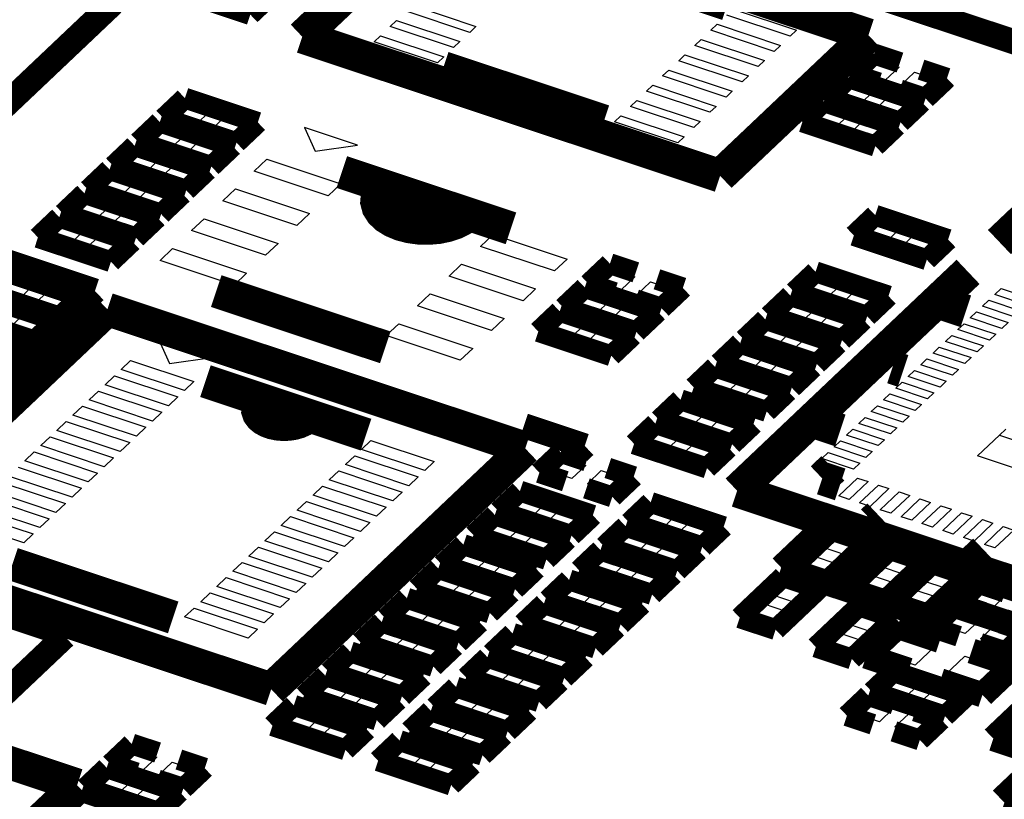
# Model space of a CAD drawing. Extents: x 0 to 1189, y 0 to 841.
# Tile 171 of 256: x 621.14 to 628.26, y 312.05 to 317.69. Entities that reach past the tile are written whole.
import ezdxf

# ---------------------------------------------------------------- set-up
doc = ezdxf.new("R2010")
doc.units = 0
doc.header["$LTSCALE"] = 65.395
doc.layers.get('0').update_dxf_attribs({"linetype": 'CONTINUOUS'})

msp = doc.modelspace()

# ---------------------------------------------------------------- linework, layer by layer
at = {"color": 7, "linetype": 'Continuous'}
for p, q in [((623.9815, 317.7896), (624.4401, 317.637)), ((624.3946, 317.594), (623.9361, 317.7465)), ((626.7134, 317.5666), (626.2548, 317.7192)), ((626.3002, 317.7622), (626.7588, 317.6097)), ((623.8199, 317.6364), (623.8653, 317.6794)), ((624.2784, 317.4838), (623.8199, 317.6364)), ((623.8653, 317.6794), (624.3238, 317.5269)), ((624.4401, 317.637), (624.3946, 317.594)), ((626.1386, 317.6091), (626.184, 317.6521)), ((626.184, 317.6521), (626.6426, 317.4995)), ((623.7037, 317.5262), (623.7491, 317.5693)), ((623.7491, 317.5693), (624.2076, 317.4167)), ((626.5971, 317.4565), (626.1386, 317.6091)), ((626.7588, 317.6097), (626.7134, 317.5666)), ((624.1622, 317.3737), (623.7037, 317.5262)), ((624.3238, 317.5269), (624.2784, 317.4838)), ((626.0224, 317.4989), (626.0678, 317.542)), ((626.4809, 317.3464), (626.0224, 317.4989)), ((626.0678, 317.542), (626.5263, 317.3894)), ((626.6426, 317.4995), (626.5971, 317.4565)), ((625.9062, 317.3888), (625.9516, 317.4318)), ((625.9516, 317.4318), (626.4101, 317.2792)), ((624.2076, 317.4167), (624.1622, 317.3737)), ((626.3647, 317.2362), (625.9062, 317.3888)), ((626.5263, 317.3894), (626.4809, 317.3464)), ((627.2374, 317.3018), (627.3373, 317.3965)), ((627.3373, 317.3965), (627.4995, 317.3425)), ((625.7899, 317.2786), (625.8353, 317.3216)), ((626.2484, 317.126), (625.7899, 317.2786)), ((625.8353, 317.3216), (626.2938, 317.1691)), ((626.4101, 317.2792), (626.3647, 317.2362)), ((627.3995, 317.2478), (627.2374, 317.3018)), ((627.4995, 317.3425), (627.3995, 317.2478)), ((627.5108, 317.2108), (627.6107, 317.3055)), ((627.6107, 317.3055), (627.7729, 317.2515)), ((625.6737, 317.1684), (625.7191, 317.2115)), ((625.7191, 317.2115), (626.1776, 317.0589)), ((627.0557, 317.1296), (627.1556, 317.2243)), ((627.1556, 317.2243), (627.3178, 317.1703)), ((627.673, 317.1568), (627.5108, 317.2108)), ((627.7729, 317.2515), (627.673, 317.1568)), ((626.1322, 317.0159), (625.6737, 317.1684)), ((626.2938, 317.1691), (626.2484, 317.126)), ((627.3178, 317.1703), (627.2179, 317.0756)), ((622.2542, 316.9825), (622.3541, 317.0772)), ((622.3541, 317.0772), (622.5162, 317.0232)), ((625.5575, 317.0583), (625.6029, 317.1013)), ((625.6029, 317.1013), (626.0614, 316.9488)), ((627.2179, 317.0756), (627.0557, 317.1296)), ((627.3292, 317.0386), (627.4291, 317.1333)), ((627.4291, 317.1333), (627.5912, 317.0794)), ((627.5912, 317.0794), (627.4913, 316.9847)), ((622.5162, 317.0232), (622.4163, 316.9285)), ((626.016, 316.9057), (625.5575, 317.0583)), ((626.1776, 317.0589), (626.1322, 317.0159)), ((626.874, 316.9574), (626.974, 317.0521)), ((626.974, 317.0521), (627.1361, 316.9982)), ((627.1361, 316.9982), (627.0362, 316.9035)), ((627.4913, 316.9847), (627.3292, 317.0386)), ((622.4163, 316.9285), (622.2542, 316.9825)), ((622.5276, 316.8915), (622.6275, 316.9862)), ((622.6275, 316.9862), (622.7897, 316.9322)), ((622.7897, 316.9322), (622.6898, 316.8375)), ((625.4412, 316.9481), (625.4866, 316.9912)), ((625.8998, 316.7956), (625.4412, 316.9481)), ((625.4866, 316.9912), (625.9452, 316.8386)), ((626.0614, 316.9488), (626.016, 316.9057)), ((627.0362, 316.9035), (626.874, 316.9574)), ((627.1475, 316.8664), (627.2474, 316.9611)), ((627.2474, 316.9611), (627.4096, 316.9072)), ((622.0725, 316.8103), (622.1724, 316.905)), ((622.1724, 316.905), (622.3346, 316.851)), ((622.3346, 316.851), (622.2347, 316.7563)), ((622.6898, 316.8375), (622.5276, 316.8915)), ((623.5829, 316.7788), (623.2008, 316.906)), ((623.2008, 316.906), (623.2783, 316.7348)), ((627.3097, 316.8125), (627.1475, 316.8664)), ((627.4096, 316.9072), (627.3097, 316.8125)), ((622.2347, 316.7563), (622.0725, 316.8103)), ((622.3459, 316.7193), (622.4459, 316.814)), ((622.4459, 316.814), (622.608, 316.7601)), ((623.2783, 316.7348), (623.5829, 316.7788)), ((625.9452, 316.8386), (625.8998, 316.7956)), ((621.8908, 316.6381), (621.9907, 316.7328)), ((621.9907, 316.7328), (622.1529, 316.6789)), ((622.5081, 316.6654), (622.3459, 316.7193)), ((622.608, 316.7601), (622.5081, 316.6654)), ((622.053, 316.5842), (621.8908, 316.6381)), ((622.1529, 316.6789), (622.053, 316.5842)), ((622.1643, 316.5472), (622.2642, 316.6419)), ((622.2642, 316.6419), (622.4264, 316.5879)), ((622.8372, 316.5908), (622.9281, 316.6769)), ((622.9281, 316.6769), (623.463, 316.4989)), ((622.4264, 316.5879), (622.3264, 316.4932)), ((623.3722, 316.4128), (622.8372, 316.5908)), ((621.7092, 316.466), (621.8091, 316.5607)), ((621.8091, 316.5607), (621.9713, 316.5067)), ((621.9713, 316.5067), (621.8713, 316.412)), ((622.3264, 316.4932), (622.1643, 316.5472)), ((623.463, 316.4989), (623.3722, 316.4128)), ((621.8713, 316.412), (621.7092, 316.466)), ((621.9826, 316.375), (622.0825, 316.4697)), ((622.0825, 316.4697), (622.2447, 316.4157)), ((622.6101, 316.3755), (622.701, 316.4616)), ((622.701, 316.4616), (623.2359, 316.2837)), ((621.5275, 316.2938), (621.6274, 316.3885)), ((621.6274, 316.3885), (621.7896, 316.3345)), ((622.1448, 316.321), (621.9826, 316.375)), ((622.2447, 316.4157), (622.1448, 316.321)), ((623.1451, 316.1976), (622.6101, 316.3755)), ((621.6897, 316.2398), (621.5275, 316.2938)), ((621.7896, 316.3345), (621.6897, 316.2398)), ((621.8009, 316.2028), (621.9009, 316.2975)), ((621.9009, 316.2975), (622.063, 316.2435)), ((623.2359, 316.2837), (623.1451, 316.1976)), ((621.3458, 316.1216), (621.4457, 316.2163)), ((621.4457, 316.2163), (621.6079, 316.1624)), ((622.063, 316.2435), (621.9631, 316.1489)), ((622.3831, 316.1603), (622.4739, 316.2464)), ((622.4739, 316.2464), (623.0089, 316.0684)), ((627.2461, 316.1358), (627.346, 316.2305)), ((627.346, 316.2305), (627.5082, 316.1765)), ((621.6079, 316.1624), (621.508, 316.0677)), ((621.9631, 316.1489), (621.8009, 316.2028)), ((622.918, 315.9823), (622.3831, 316.1603)), ((627.5082, 316.1765), (627.4083, 316.0818)), ((627.5196, 316.0448), (627.6195, 316.1395)), ((627.6195, 316.1395), (627.7817, 316.0855)), ((621.508, 316.0677), (621.3458, 316.1216)), ((621.6193, 316.0306), (621.7192, 316.1253)), ((621.7192, 316.1253), (621.8814, 316.0714)), ((621.8814, 316.0714), (621.7814, 315.9767)), ((623.0089, 316.0684), (622.918, 315.9823)), ((624.4727, 316.0466), (624.5635, 316.1327)), ((624.5635, 316.1327), (625.0985, 315.9547)), ((627.4083, 316.0818), (627.2461, 316.1358)), ((627.7817, 316.0855), (627.6817, 315.9908)), ((621.7814, 315.9767), (621.6193, 316.0306)), ((622.156, 315.9451), (622.2468, 316.0312)), ((622.2468, 316.0312), (622.7818, 315.8532)), ((625.0077, 315.8687), (624.4727, 316.0466)), ((627.6817, 315.9908), (627.5196, 316.0448)), ((622.6909, 315.7671), (622.156, 315.9451)), ((625.0985, 315.9547), (625.0077, 315.8687)), ((622.7818, 315.8532), (622.6909, 315.7671)), ((624.2456, 315.8314), (624.3364, 315.9175)), ((624.3364, 315.9175), (624.8714, 315.7395)), ((625.3277, 315.7854), (625.4276, 315.8801)), ((625.4276, 315.8801), (625.5898, 315.8262)), ((621.0752, 315.8162), (621.2374, 315.7623)), ((624.7806, 315.6534), (624.2456, 315.8314)), ((625.4899, 315.7315), (625.3277, 315.7854)), ((625.5898, 315.8262), (625.4899, 315.7315)), ((625.6011, 315.6945), (625.7011, 315.7892)), ((625.7011, 315.7892), (625.8632, 315.7352)), ((626.8147, 315.7269), (626.9146, 315.8216)), ((626.9146, 315.8216), (627.0768, 315.7676)), ((621.2374, 315.7623), (621.1375, 315.6676)), ((621.2487, 315.6305), (621.3487, 315.7252)), ((621.3487, 315.7252), (621.5108, 315.6713)), ((624.8714, 315.7395), (624.7806, 315.6534)), ((625.8632, 315.7352), (625.7633, 315.6405)), ((626.9768, 315.6729), (626.8147, 315.7269)), ((627.0768, 315.7676), (626.9768, 315.6729)), ((627.0881, 315.6359), (627.188, 315.7306)), ((627.188, 315.7306), (627.3502, 315.6766)), ((628.1924, 315.6985), (628.2378, 315.7416)), ((628.2378, 315.7416), (628.4671, 315.6653)), ((621.5108, 315.6713), (621.4109, 315.5766)), ((624.0185, 315.6162), (624.1094, 315.7023)), ((624.1094, 315.7023), (624.6443, 315.5243)), ((625.146, 315.6133), (625.2459, 315.708)), ((625.2459, 315.708), (625.4081, 315.654)), ((625.4081, 315.654), (625.3082, 315.5593)), ((625.7633, 315.6405), (625.6011, 315.6945)), ((626.633, 315.5547), (626.7329, 315.6494)), ((626.7329, 315.6494), (626.8951, 315.5954)), ((627.3502, 315.6766), (627.2503, 315.5819)), ((628.103, 315.6138), (628.1484, 315.6569)), ((628.1484, 315.6569), (628.3777, 315.5806)), ((628.4217, 315.6223), (628.1924, 315.6985)), ((621.4109, 315.5766), (621.2487, 315.6305)), ((624.5535, 315.4382), (624.0185, 315.6162)), ((625.3082, 315.5593), (625.146, 315.6133)), ((625.4195, 315.5223), (625.5194, 315.617)), ((625.5194, 315.617), (625.6816, 315.563)), ((626.8951, 315.5954), (626.7952, 315.5007)), ((627.2503, 315.5819), (627.0881, 315.6359)), ((628.0136, 315.5291), (628.059, 315.5721)), ((628.059, 315.5721), (628.2883, 315.4958)), ((628.3323, 315.5375), (628.103, 315.6138)), ((621.0671, 315.4584), (621.167, 315.5531)), ((621.167, 315.5531), (621.3292, 315.4991)), ((621.3292, 315.4991), (621.2292, 315.4044)), ((624.6443, 315.5243), (624.5535, 315.4382)), ((624.9644, 315.4411), (625.0643, 315.5358)), ((625.0643, 315.5358), (625.2264, 315.4818)), ((625.5816, 315.4683), (625.4195, 315.5223)), ((625.6816, 315.563), (625.5816, 315.4683)), ((626.7952, 315.5007), (626.633, 315.5547)), ((626.9064, 315.4637), (627.0064, 315.5584)), ((627.0064, 315.5584), (627.1685, 315.5045)), ((627.1685, 315.5045), (627.0686, 315.4098)), ((628.2429, 315.4528), (628.0136, 315.5291)), ((621.2292, 315.4044), (621.0671, 315.4584)), ((623.7914, 315.401), (623.8823, 315.4871)), ((623.8823, 315.4871), (624.4172, 315.3091)), ((625.1265, 315.3871), (624.9644, 315.4411)), ((625.2264, 315.4818), (625.1265, 315.3871)), ((625.2378, 315.3501), (625.3377, 315.4448)), ((625.3377, 315.4448), (625.4999, 315.3909)), ((626.4513, 315.3825), (626.5513, 315.4772)), ((626.5513, 315.4772), (626.7134, 315.4233)), ((627.0686, 315.4098), (626.9064, 315.4637)), ((627.9242, 315.4444), (627.9696, 315.4874)), ((628.1535, 315.3681), (627.9242, 315.4444)), ((627.9696, 315.4874), (628.1989, 315.4111)), ((628.2883, 315.4958), (628.2429, 315.4528)), ((622.5292, 315.2437), (622.1471, 315.3708)), ((622.1471, 315.3708), (622.2246, 315.1996)), ((624.3264, 315.223), (623.7914, 315.401)), ((625.4999, 315.3909), (625.4, 315.2962)), ((626.6135, 315.3286), (626.4513, 315.3825)), ((626.7134, 315.4233), (626.6135, 315.3286)), ((626.7248, 315.2915), (626.8247, 315.3862)), ((626.8247, 315.3862), (626.9869, 315.3323)), ((627.8348, 315.3596), (627.8802, 315.4027)), ((628.0641, 315.2833), (627.8348, 315.3596)), ((627.8802, 315.4027), (628.1095, 315.3264)), ((628.1989, 315.4111), (628.1535, 315.3681)), ((624.4172, 315.3091), (624.3264, 315.223)), ((625.4, 315.2962), (625.2378, 315.3501)), ((626.2697, 315.2103), (626.3696, 315.305)), ((626.3696, 315.305), (626.5318, 315.2511)), ((626.8869, 315.2376), (626.7248, 315.2915)), ((626.9869, 315.3323), (626.8869, 315.2376)), ((627.7454, 315.2749), (627.7908, 315.3179)), ((627.7908, 315.3179), (628.0201, 315.2417)), ((628.1095, 315.3264), (628.0641, 315.2833)), ((621.8743, 315.1564), (621.9424, 315.2209)), ((621.9424, 315.2209), (622.4009, 315.0684)), ((622.2246, 315.1996), (622.5292, 315.2437)), ((626.5318, 315.2511), (626.4318, 315.1564)), ((626.5431, 315.1194), (626.643, 315.2141)), ((626.643, 315.2141), (626.8052, 315.1601)), ((627.656, 315.1901), (627.7014, 315.2332)), ((627.7014, 315.2332), (627.9307, 315.1569)), ((627.9747, 315.1986), (627.7454, 315.2749)), ((628.0201, 315.2417), (627.9747, 315.1986)), ((622.3328, 315.0038), (621.8743, 315.1564)), ((626.4318, 315.1564), (626.2697, 315.2103)), ((626.8052, 315.1601), (626.7053, 315.0654)), ((627.5666, 315.1054), (627.612, 315.1485)), ((627.612, 315.1485), (627.8413, 315.0722)), ((627.8853, 315.1139), (627.656, 315.1901)), ((627.9307, 315.1569), (627.8853, 315.1139)), ((621.7581, 315.0462), (621.8262, 315.1108)), ((621.8262, 315.1108), (622.2847, 314.9582)), ((626.088, 315.0382), (626.1879, 315.1329)), ((626.1879, 315.1329), (626.3501, 315.0789)), ((626.3501, 315.0789), (626.2502, 314.9842)), ((626.7053, 315.0654), (626.5431, 315.1194)), ((627.7959, 315.0292), (627.5666, 315.1054)), ((627.8413, 315.0722), (627.7959, 315.0292)), ((621.6418, 314.9361), (621.71, 315.0006)), ((621.71, 315.0006), (622.1685, 314.8481)), ((622.2166, 314.8937), (621.7581, 315.0462)), ((622.4009, 315.0684), (622.3328, 315.0038)), ((626.2502, 314.9842), (626.088, 315.0382)), ((626.3614, 314.9472), (626.4614, 315.0419)), ((626.4614, 315.0419), (626.6235, 314.9879)), ((627.4772, 315.0207), (627.5226, 315.0637)), ((627.7065, 314.9444), (627.4772, 315.0207)), ((627.5226, 315.0637), (627.7519, 314.9875)), ((622.1004, 314.7835), (621.6418, 314.9361)), ((622.2847, 314.9582), (622.2166, 314.8937)), ((626.5236, 314.8932), (626.3614, 314.9472)), ((626.6235, 314.9879), (626.5236, 314.8932)), ((627.3878, 314.936), (627.4332, 314.979)), ((627.6171, 314.8597), (627.3878, 314.936)), ((627.4332, 314.979), (627.6625, 314.9027)), ((627.7519, 314.9875), (627.7065, 314.9444)), ((621.5256, 314.8259), (621.5937, 314.8905)), ((621.5937, 314.8905), (622.0523, 314.7379)), ((625.8382, 314.8014), (625.9381, 314.8961)), ((625.9381, 314.8961), (626.1003, 314.8422)), ((627.2984, 314.8512), (627.3438, 314.8943)), ((627.3438, 314.8943), (627.5731, 314.818)), ((627.6625, 314.9027), (627.6171, 314.8597)), ((621.9842, 314.6734), (621.5256, 314.8259)), ((622.1685, 314.8481), (622.1004, 314.7835)), ((626.0004, 314.7475), (625.8382, 314.8014)), ((626.1003, 314.8422), (626.0004, 314.7475)), ((626.1117, 314.7105), (626.2116, 314.8052)), ((626.2116, 314.8052), (626.3737, 314.7512)), ((627.209, 314.7665), (627.2544, 314.8096)), ((627.2544, 314.8096), (627.4837, 314.7333)), ((627.5276, 314.7749), (627.2984, 314.8512)), ((627.5731, 314.818), (627.5276, 314.7749)), ((621.4094, 314.7158), (621.4775, 314.7803)), ((621.8679, 314.5632), (621.4094, 314.7158)), ((621.4775, 314.7803), (621.9361, 314.6278)), ((622.0523, 314.7379), (621.9842, 314.6734)), ((625.6565, 314.6293), (625.7565, 314.724)), ((625.7565, 314.724), (625.9186, 314.67)), ((626.3737, 314.7512), (626.2738, 314.6565)), ((627.1196, 314.6818), (627.165, 314.7248)), ((627.165, 314.7248), (627.3943, 314.6485)), ((627.4383, 314.6902), (627.209, 314.7665)), ((627.4837, 314.7333), (627.4383, 314.6902)), ((628.226, 314.6816), (628.2714, 314.7246)), ((621.2932, 314.6056), (621.3613, 314.6702)), ((621.3613, 314.6702), (621.8198, 314.5176)), ((623.6118, 314.5783), (623.68, 314.6428)), ((623.68, 314.6428), (624.1385, 314.4903)), ((625.9186, 314.67), (625.8187, 314.5753)), ((626.2738, 314.6565), (626.1117, 314.7105)), ((627.3488, 314.6055), (627.1196, 314.6818)), ((627.3943, 314.6485), (627.3488, 314.6055)), ((628.067, 314.531), (628.226, 314.6816)), ((628.226, 314.6816), (628.4934, 314.5926)), ((621.7517, 314.4531), (621.2932, 314.6056)), ((621.9361, 314.6278), (621.8679, 314.5632)), ((624.0704, 314.4257), (623.6118, 314.5783)), ((625.8187, 314.5753), (625.6565, 314.6293)), ((625.93, 314.5383), (626.0299, 314.633)), ((626.0299, 314.633), (626.1921, 314.579)), ((626.1921, 314.579), (626.0922, 314.4843)), ((627.0302, 314.5971), (627.0756, 314.6401)), ((627.2595, 314.5208), (627.0302, 314.5971)), ((627.0756, 314.6401), (627.3049, 314.5638)), ((621.1769, 314.4954), (621.245, 314.56)), ((621.245, 314.56), (621.7036, 314.4074)), ((621.8198, 314.5176), (621.7517, 314.4531)), ((623.4956, 314.4681), (623.5637, 314.5327)), ((623.5637, 314.5327), (624.0223, 314.3801)), ((624.972, 314.4209), (625.0719, 314.5156)), ((625.0719, 314.5156), (625.2341, 314.4616)), ((626.0922, 314.4843), (625.93, 314.5383)), ((626.9408, 314.5123), (626.9862, 314.5553)), ((627.17, 314.436), (626.9408, 314.5123)), ((626.9862, 314.5553), (627.2155, 314.4791)), ((627.3049, 314.5638), (627.2595, 314.5208)), ((628.3345, 314.442), (628.067, 314.531)), ((621.1288, 314.4498), (621.5874, 314.2973)), ((621.6354, 314.3429), (621.1769, 314.4954)), ((623.9542, 314.3156), (623.4956, 314.4681)), ((624.1385, 314.4903), (624.0704, 314.4257)), ((625.2341, 314.4616), (625.1342, 314.3669)), ((627.2155, 314.4791), (627.17, 314.436)), ((621.5192, 314.2327), (621.0607, 314.3853)), ((621.7036, 314.4074), (621.6354, 314.3429)), ((623.3794, 314.358), (623.4475, 314.4225)), ((623.8379, 314.2054), (623.3794, 314.358)), ((623.4475, 314.4225), (623.9061, 314.27)), ((624.0223, 314.3801), (623.9542, 314.3156)), ((625.1342, 314.3669), (624.972, 314.4209)), ((625.2455, 314.3299), (625.3454, 314.4246)), ((625.3454, 314.4246), (625.5075, 314.3706)), ((625.5075, 314.3706), (625.4076, 314.2759)), ((627.0633, 314.2416), (627.1996, 314.3708)), ((627.1996, 314.3708), (627.276, 314.3453)), ((621.0126, 314.3397), (621.4711, 314.1871)), ((621.5874, 314.2973), (621.5192, 314.2327)), ((623.2632, 314.2478), (623.3313, 314.3124)), ((623.3313, 314.3124), (623.7898, 314.1598)), ((625.4076, 314.2759), (625.2455, 314.3299)), ((627.276, 314.3453), (627.1398, 314.2162)), ((627.2138, 314.1916), (627.3501, 314.3207)), ((627.4265, 314.2953), (627.2902, 314.1662)), ((627.3501, 314.3207), (627.4265, 314.2953)), ((620.8964, 314.2296), (621.3549, 314.077)), ((621.403, 314.1226), (620.9445, 314.2751)), ((623.7217, 314.0953), (623.2632, 314.2478)), ((623.9061, 314.27), (623.8379, 314.2054)), ((624.6768, 314.1411), (624.7767, 314.2358)), ((624.7767, 314.2358), (624.9389, 314.1818)), ((627.1398, 314.2162), (627.0633, 314.2416)), ((627.3642, 314.1415), (627.5005, 314.2707)), ((627.5769, 314.2452), (627.4406, 314.1161)), ((627.5005, 314.2707), (627.5769, 314.2452)), ((627.5147, 314.0915), (627.6509, 314.2206)), ((627.6509, 314.2206), (627.7274, 314.1952)), ((621.2868, 314.0124), (620.8282, 314.165)), ((621.4711, 314.1871), (621.403, 314.1226)), ((623.147, 314.1377), (623.2151, 314.2022)), ((623.2151, 314.2022), (623.6736, 314.0497)), ((623.7898, 314.1598), (623.7217, 314.0953)), ((624.9389, 314.1818), (624.839, 314.0871)), ((624.9503, 314.0501), (625.0502, 314.1448)), ((625.0502, 314.1448), (625.2123, 314.0908)), ((625.6227, 314.059), (625.7226, 314.1537)), ((625.7226, 314.1537), (625.8848, 314.0997)), ((627.2902, 314.1662), (627.2138, 314.1916)), ((627.7274, 314.1952), (627.5911, 314.066)), ((627.6651, 314.0414), (627.8013, 314.1706)), ((627.8778, 314.1451), (627.7415, 314.016)), ((627.8013, 314.1706), (627.8778, 314.1451)), ((620.7802, 314.1194), (621.2387, 313.9668)), ((621.3549, 314.077), (621.2868, 314.0124)), ((623.0307, 314.0275), (623.0989, 314.0921)), ((623.0989, 314.0921), (623.5574, 313.9395)), ((623.6055, 313.9851), (623.147, 314.1377)), ((624.839, 314.0871), (624.6768, 314.1411)), ((625.2123, 314.0908), (625.1124, 313.9961)), ((625.8848, 314.0997), (625.7849, 314.005)), ((627.4406, 314.1161), (627.3642, 314.1415)), ((627.5911, 314.066), (627.5147, 314.0915)), ((627.8156, 313.9914), (627.9518, 314.1205)), ((628.0282, 314.0951), (627.892, 313.9659)), ((627.9518, 314.1205), (628.0282, 314.0951)), ((621.1706, 313.9023), (620.712, 314.0548)), ((623.4893, 313.875), (623.0307, 314.0275)), ((623.6736, 314.0497), (623.6055, 313.9851)), ((624.4951, 313.9689), (624.5951, 314.0636)), ((624.5951, 314.0636), (624.7572, 314.0096)), ((624.7572, 314.0096), (624.6573, 313.9149)), ((625.1124, 313.9961), (624.9503, 314.0501)), ((625.7849, 314.005), (625.6227, 314.059)), ((625.8962, 313.968), (625.9961, 314.0627)), ((625.9961, 314.0627), (626.1582, 314.0088)), ((626.1582, 314.0088), (626.0583, 313.9141)), ((627.7415, 314.016), (627.6651, 314.0414)), ((627.966, 313.9413), (628.1022, 314.0705)), ((628.1786, 314.045), (628.0424, 313.9159)), ((628.1022, 314.0705), (628.1786, 314.045)), ((628.1165, 313.8913), (628.2527, 314.0204)), ((628.2527, 314.0204), (628.3291, 313.995)), ((621.2387, 313.9668), (621.1706, 313.9023)), ((622.9145, 313.9173), (622.9826, 313.9819)), ((622.9826, 313.9819), (623.4411, 313.8293)), ((623.5574, 313.9395), (623.4893, 313.875)), ((624.6573, 313.9149), (624.4951, 313.9689)), ((624.7686, 313.8779), (624.8685, 313.9726)), ((624.8685, 313.9726), (625.0307, 313.9187)), ((625.441, 313.8868), (625.541, 313.9815)), ((625.541, 313.9815), (625.7031, 313.9276)), ((626.0583, 313.9141), (625.8962, 313.968)), ((626.9465, 313.8702), (627.0429, 313.9616)), ((627.0429, 313.9616), (627.211, 313.9056)), ((627.892, 313.9659), (627.8156, 313.9914)), ((628.0424, 313.9159), (627.966, 313.9413)), ((628.3291, 313.995), (628.1929, 313.8658)), ((622.7983, 313.8072), (622.8664, 313.8718)), ((622.8664, 313.8718), (623.3249, 313.7192)), ((623.373, 313.7648), (622.9145, 313.9173)), ((624.9308, 313.824), (624.7686, 313.8779)), ((625.0307, 313.9187), (624.9308, 313.824)), ((625.6032, 313.8329), (625.441, 313.8868)), ((625.7031, 313.9276), (625.6032, 313.8329)), ((625.7145, 313.7958), (625.8144, 313.8905)), ((625.8144, 313.8905), (625.9766, 313.8366)), ((627.1147, 313.8143), (626.9465, 313.8702)), ((627.211, 313.9056), (627.1147, 313.8143)), ((628.1929, 313.8658), (628.1165, 313.8913)), ((623.2568, 313.6546), (622.7983, 313.8072)), ((623.4411, 313.8293), (623.373, 313.7648)), ((624.2681, 313.7537), (624.368, 313.8484)), ((624.368, 313.8484), (624.5302, 313.7944)), ((624.5302, 313.7944), (624.4302, 313.6997)), ((625.2594, 313.7146), (625.3593, 313.8093)), ((625.3593, 313.8093), (625.5215, 313.7554)), ((625.8767, 313.7419), (625.7145, 313.7958)), ((625.9766, 313.8366), (625.8767, 313.7419)), ((626.784, 313.7162), (626.8804, 313.8076)), ((626.8804, 313.8076), (627.0485, 313.7516)), ((627.3668, 313.7304), (627.4632, 313.8217)), ((627.4632, 313.8217), (627.6314, 313.7658)), ((622.682, 313.697), (622.7502, 313.7616)), ((622.7502, 313.7616), (623.2087, 313.609)), ((623.3249, 313.7192), (623.2568, 313.6546)), ((624.4302, 313.6997), (624.2681, 313.7537)), ((624.5415, 313.6627), (624.6414, 313.7574)), ((624.6414, 313.7574), (624.8036, 313.7035)), ((625.5215, 313.7554), (625.4216, 313.6607)), ((625.5328, 313.6237), (625.6327, 313.7184)), ((625.6327, 313.7184), (625.7949, 313.6644)), ((626.9522, 313.6603), (626.784, 313.7162)), ((627.0485, 313.7516), (626.9522, 313.6603)), ((627.535, 313.6745), (627.3668, 313.7304)), ((627.6314, 313.7658), (627.535, 313.6745)), ((627.6725, 313.6287), (627.7689, 313.72)), ((627.7689, 313.72), (627.937, 313.6641)), ((622.5658, 313.5869), (622.6339, 313.6515)), ((622.6339, 313.6515), (623.0925, 313.4989)), ((623.1406, 313.5445), (622.682, 313.697)), ((624.0864, 313.5815), (624.1863, 313.6762)), ((624.1863, 313.6762), (624.3485, 313.6223)), ((624.7037, 313.6088), (624.5415, 313.6627)), ((624.8036, 313.7035), (624.7037, 313.6088)), ((625.4216, 313.6607), (625.2594, 313.7146)), ((625.7949, 313.6644), (625.695, 313.5697)), ((627.2043, 313.5764), (627.3007, 313.6677)), ((627.3007, 313.6677), (627.4689, 313.6118)), ((627.937, 313.6641), (627.8407, 313.5727)), ((623.0243, 313.4343), (622.5658, 313.5869)), ((623.2087, 313.609), (623.1406, 313.5445)), ((624.2486, 313.5276), (624.0864, 313.5815)), ((624.3485, 313.6223), (624.2486, 313.5276)), ((624.3598, 313.4905), (624.4598, 313.5852)), ((624.4598, 313.5852), (624.6219, 313.5313)), ((625.0323, 313.4994), (625.1322, 313.5941)), ((625.1322, 313.5941), (625.2944, 313.5402)), ((625.695, 313.5697), (625.5328, 313.6237)), ((626.5832, 313.5259), (626.6796, 313.6172)), ((626.6796, 313.6172), (626.8477, 313.5613)), ((627.3725, 313.5204), (627.2043, 313.5764)), ((627.4689, 313.6118), (627.3725, 313.5204)), ((627.8407, 313.5727), (627.6725, 313.6287)), ((622.4496, 313.4767), (622.5177, 313.5413)), ((622.5177, 313.5413), (622.9763, 313.3888)), ((624.6219, 313.5313), (624.522, 313.4366)), ((625.2944, 313.5402), (625.1945, 313.4455)), ((625.3057, 313.4084), (625.4057, 313.5031)), ((625.4057, 313.5031), (625.5678, 313.4492)), ((626.7513, 313.47), (626.5832, 313.5259)), ((626.8477, 313.5613), (626.7513, 313.47)), ((627.51, 313.4747), (627.6064, 313.566)), ((627.6064, 313.566), (627.7745, 313.5101)), ((627.7745, 313.5101), (627.6782, 313.4187)), ((627.9979, 313.4723), (628.0979, 313.567)), ((628.0979, 313.567), (628.26, 313.513)), ((628.26, 313.513), (628.1601, 313.4183)), ((622.3334, 313.3666), (622.4015, 313.4312)), ((622.4015, 313.4312), (622.86, 313.2786)), ((622.9081, 313.3242), (622.4496, 313.4767)), ((623.0925, 313.4989), (623.0243, 313.4343)), ((623.8593, 313.3663), (623.9592, 313.461)), ((623.9592, 313.461), (624.1214, 313.407)), ((624.522, 313.4366), (624.3598, 313.4905)), ((625.1945, 313.4455), (625.0323, 313.4994)), ((625.5678, 313.4492), (625.4679, 313.3545)), ((626.4207, 313.3719), (626.5171, 313.4632)), ((626.5171, 313.4632), (626.6852, 313.4073)), ((627.6782, 313.4187), (627.51, 313.4747)), ((628.1601, 313.4183), (627.9979, 313.4723)), ((622.7919, 313.214), (622.3334, 313.3666)), ((622.9763, 313.3888), (622.9081, 313.3242)), ((624.0215, 313.3123), (623.8593, 313.3663)), ((624.1214, 313.407), (624.0215, 313.3123)), ((624.1328, 313.2753), (624.2327, 313.37)), ((624.2327, 313.37), (624.3948, 313.3161)), ((624.8506, 313.3273), (624.9505, 313.4219)), ((624.9505, 313.4219), (625.1127, 313.368)), ((625.1127, 313.368), (625.0128, 313.2733)), ((625.4679, 313.3545), (625.3057, 313.4084)), ((626.5888, 313.3159), (626.4207, 313.3719)), ((626.6852, 313.4073), (626.5888, 313.3159)), ((627.1337, 313.3137), (627.23, 313.405)), ((627.23, 313.405), (627.3982, 313.3491)), ((627.8163, 313.3001), (627.9162, 313.3948)), ((627.9162, 313.3948), (628.0784, 313.3408)), ((623.6777, 313.1941), (623.7776, 313.2888)), ((623.7776, 313.2888), (623.9397, 313.2349)), ((624.3948, 313.3161), (624.2949, 313.2214)), ((625.0128, 313.2733), (624.8506, 313.3273)), ((625.1241, 313.2363), (625.224, 313.331)), ((625.224, 313.331), (625.3862, 313.277)), ((627.3018, 313.2577), (627.1337, 313.3137)), ((627.3982, 313.3491), (627.3018, 313.2577)), ((627.9785, 313.2461), (627.8163, 313.3001)), ((628.0784, 313.3408), (627.9785, 313.2461)), ((628.0897, 313.2091), (628.1896, 313.3038)), ((628.1896, 313.3038), (628.3518, 313.2499)), ((622.86, 313.2786), (622.7919, 313.214)), ((623.9397, 313.2349), (623.8398, 313.1402)), ((624.2949, 313.2214), (624.1328, 313.2753)), ((625.2862, 313.1823), (625.1241, 313.2363)), ((625.3862, 313.277), (625.2862, 313.1823)), ((626.9712, 313.1597), (627.0675, 313.251)), ((627.0675, 313.251), (627.2357, 313.1951)), ((627.3718, 313.099), (627.5172, 313.2368)), ((627.5172, 313.2368), (627.7617, 313.1554)), ((628.3518, 313.2499), (628.2519, 313.1552)), ((623.8398, 313.1402), (623.6777, 313.1941)), ((623.9511, 313.1032), (624.051, 313.1978)), ((624.051, 313.1978), (624.2132, 313.1439)), ((624.6235, 313.112), (624.7235, 313.2067)), ((624.7235, 313.2067), (624.8856, 313.1528)), ((624.8856, 313.1528), (624.7857, 313.0581)), ((627.1393, 313.1037), (626.9712, 313.1597)), ((627.2357, 313.1951), (627.1393, 313.1037)), ((627.7617, 313.1554), (627.6164, 313.0177)), ((628.2519, 313.1552), (628.0897, 313.2091)), ((624.1133, 313.0492), (623.9511, 313.1032)), ((624.2132, 313.1439), (624.1133, 313.0492)), ((624.7857, 313.0581), (624.6235, 313.112)), ((624.897, 313.0211), (624.9969, 313.1158)), ((624.9969, 313.1158), (625.1591, 313.0618)), ((627.6164, 313.0177), (627.3718, 313.099)), ((627.8304, 312.9465), (627.9757, 313.0842)), ((627.9757, 313.0842), (628.2203, 313.0029)), ((623.4506, 312.9789), (623.5505, 313.0736)), ((623.5505, 313.0736), (623.7127, 313.0196)), ((623.7127, 313.0196), (623.6127, 312.925)), ((624.4419, 312.9399), (624.5418, 313.0346)), ((624.5418, 313.0346), (624.704, 312.9806)), ((625.0592, 312.9671), (624.897, 313.0211)), ((625.1591, 313.0618), (625.0592, 312.9671)), ((623.6127, 312.925), (623.4506, 312.9789)), ((623.724, 312.8879), (623.8239, 312.9826)), ((623.8239, 312.9826), (623.9861, 312.9287)), ((624.6041, 312.8859), (624.4419, 312.9399)), ((624.704, 312.9806), (624.6041, 312.8859)), ((624.7153, 312.8489), (624.8152, 312.9436)), ((624.8152, 312.9436), (624.9774, 312.8896)), ((628.0749, 312.8651), (627.8304, 312.9465)), ((628.2203, 313.0029), (628.0749, 312.8651)), ((623.2689, 312.8067), (623.3688, 312.9014)), ((623.3688, 312.9014), (623.531, 312.8475)), ((623.8862, 312.834), (623.724, 312.8879)), ((623.9861, 312.9287), (623.8862, 312.834)), ((624.9774, 312.8896), (624.8775, 312.7949)), ((627.3776, 312.8354), (627.4775, 312.9301)), ((627.4775, 312.9301), (627.6397, 312.8762)), ((627.6397, 312.8762), (627.5398, 312.7815)), ((623.4311, 312.7528), (623.2689, 312.8067)), ((623.531, 312.8475), (623.4311, 312.7528)), ((623.5423, 312.7158), (623.6423, 312.8105)), ((623.6423, 312.8105), (623.8044, 312.7565)), ((624.2148, 312.7246), (624.3147, 312.8193)), ((624.3147, 312.8193), (624.4769, 312.7654)), ((624.8775, 312.7949), (624.7153, 312.8489)), ((627.5398, 312.7815), (627.3776, 312.8354)), ((627.6511, 312.7445), (627.751, 312.8392)), ((627.751, 312.8392), (627.9131, 312.7852)), ((623.8044, 312.7565), (623.7045, 312.6618)), ((624.377, 312.6707), (624.2148, 312.7246)), ((624.4769, 312.7654), (624.377, 312.6707)), ((624.4882, 312.6337), (624.5882, 312.7284)), ((624.5882, 312.7284), (624.7503, 312.6744)), ((627.196, 312.6633), (627.2959, 312.758)), ((627.2959, 312.758), (627.458, 312.704)), ((627.8132, 312.6905), (627.6511, 312.7445)), ((627.9131, 312.7852), (627.8132, 312.6905)), ((623.0418, 312.5915), (623.1417, 312.6862)), ((623.1417, 312.6862), (623.3039, 312.6323)), ((623.7045, 312.6618), (623.5423, 312.7158)), ((624.7503, 312.6744), (624.6504, 312.5797)), ((627.3581, 312.6093), (627.196, 312.6633)), ((627.458, 312.704), (627.3581, 312.6093)), ((627.4694, 312.5723), (627.5693, 312.667)), ((627.5693, 312.667), (627.7315, 312.613)), ((623.204, 312.5376), (623.0418, 312.5915)), ((623.3039, 312.6323), (623.204, 312.5376)), ((623.3153, 312.5005), (623.4152, 312.5952)), ((623.4152, 312.5952), (623.5773, 312.5413)), ((624.0331, 312.5525), (624.1331, 312.6472)), ((624.1331, 312.6472), (624.2952, 312.5932)), ((624.2952, 312.5932), (624.1953, 312.4985)), ((624.6504, 312.5797), (624.4882, 312.6337)), ((627.7315, 312.613), (627.6316, 312.5183)), ((623.5773, 312.5413), (623.4774, 312.4466)), ((624.1953, 312.4985), (624.0331, 312.5525)), ((624.3066, 312.4615), (624.4065, 312.5562)), ((624.4065, 312.5562), (624.5687, 312.5022)), ((627.6316, 312.5183), (627.4694, 312.5723)), ((623.4774, 312.4466), (623.3153, 312.5005)), ((624.4687, 312.4075), (624.3066, 312.4615)), ((624.5687, 312.5022), (624.4687, 312.4075)), ((621.8699, 312.3126), (621.9698, 312.4073)), ((621.9698, 312.4073), (622.132, 312.3534)), ((623.8061, 312.3373), (623.906, 312.432)), ((623.906, 312.432), (624.0681, 312.378)), ((624.0681, 312.378), (623.9682, 312.2833)), ((622.0321, 312.2587), (621.8699, 312.3126)), ((622.132, 312.3534), (622.0321, 312.2587)), ((622.1434, 312.2217), (622.2433, 312.3164)), ((622.2433, 312.3164), (622.4055, 312.2624)), ((623.9682, 312.2833), (623.8061, 312.3373)), ((624.0795, 312.2463), (624.1794, 312.341)), ((624.1794, 312.341), (624.3416, 312.287)), ((621.6883, 312.1405), (621.7882, 312.2352)), ((621.7882, 312.2352), (621.9504, 312.1812)), ((622.3055, 312.1677), (622.1434, 312.2217)), ((622.4055, 312.2624), (622.3055, 312.1677)), ((624.2417, 312.1923), (624.0795, 312.2463)), ((624.3416, 312.287), (624.2417, 312.1923)), ((621.9504, 312.1812), (621.8504, 312.0865)), ((621.8504, 312.0865), (621.6883, 312.1405)), ((621.9617, 312.0495), (622.0616, 312.1442)), ((622.0616, 312.1442), (622.2238, 312.0902)), ((622.2238, 312.0902), (622.1239, 311.9955)), ((621.5066, 311.9683), (621.6065, 312.063)), ((621.6065, 312.063), (621.7687, 312.009)), ((622.1239, 311.9955), (621.9617, 312.0495))]:
    msp.add_line(p, q, dxfattribs=at)
at = {"color": 40, "linetype": 'Continuous', "const_width": 0.1812}
for points in [[(629.6907, 317.0729), (624.15, 318.9163)], [(620.2701, 316.34), (621.8142, 317.8034)], [(621.685, 315.7238), (620.2712, 316.1942)], [(619.9592, 314.0882), (621.685, 315.7238)], [(625.2268, 314.6036), (624.7874, 314.7498)], [(625.1814, 314.5606), (625.2268, 314.6036)], [(626.6475, 313.7238), (626.9654, 314.0252)], [(626.9654, 314.0252), (629.9077, 313.0462)], [(627.7556, 313.3552), (626.6475, 313.7238)], [(620.6847, 313.5037), (621.4566, 313.2469)], [(627.8692, 313.4628), (627.7556, 313.3552)], [(629.0537, 313.0687), (627.8692, 313.4628)], [(621.4659, 313.2263), (620.7347, 312.5333)], [(621.4566, 313.2469), (621.4659, 313.2263)]]:
    msp.add_lwpolyline(points, dxfattribs=at)
at = {"color": 7, "linetype": 'Continuous'}
for points, const_width in [([(624.2569, 318.579), (623.1841, 317.5622)], 0.2416), ([(627.2784, 317.5737), (624.2569, 318.579)], 0.2416), ([(626.2591, 317.7984), (625.0974, 318.1849)], 0.2416), ([(622.2808, 317.8982), (622.8082, 317.7228)], 0.151), ([(622.8082, 317.7228), (622.9626, 317.8692)], 0.151), ([(623.1841, 317.5622), (626.2055, 316.5569)], 0.2416), ([(626.2055, 316.5569), (627.2784, 317.5737)], 0.2416), ([(627.3187, 317.4375), (627.1643, 317.2912)], 0.151), ([(627.5059, 317.3752), (627.3187, 317.4375)], 0.151), ([(624.2034, 317.3375), (625.365, 316.951)], 0.2416), ([(627.1643, 317.2912), (627.3515, 317.2289)], 0.151), ([(627.846, 317.2621), (627.6588, 317.3244)], 0.151), ([(627.137, 317.2654), (626.9826, 317.119)], 0.151), ([(627.6643, 317.0899), (627.137, 317.2654)], 0.151), ([(627.6916, 317.1157), (627.846, 317.2621)], 0.151), ([(627.5044, 317.178), (627.6916, 317.1157)], 0.151), ([(622.3355, 317.1183), (622.1811, 316.9719)], 0.151), ([(622.8628, 316.9428), (622.3355, 317.1183)], 0.151), ([(626.9554, 317.0932), (626.8009, 316.9468)], 0.151), ([(627.4827, 316.9177), (626.9554, 317.0932)], 0.151), ([(626.9826, 317.119), (627.5099, 316.9436)], 0.151), ([(627.5099, 316.9436), (627.6643, 317.0899)], 0.151), ([(622.1538, 316.9461), (621.9994, 316.7997)], 0.151), ([(622.6811, 316.7706), (622.1538, 316.9461)], 0.151), ([(622.1811, 316.9719), (622.7084, 316.7965)], 0.151), ([(622.7084, 316.7965), (622.8628, 316.9428)], 0.151), ([(626.8009, 316.9468), (627.3283, 316.7714)], 0.151), ([(627.3283, 316.7714), (627.4827, 316.9177)], 0.151), ([(621.9721, 316.7739), (621.8177, 316.6276)], 0.151), ([(622.4995, 316.5985), (621.9721, 316.7739)], 0.151), ([(621.9994, 316.7997), (622.5267, 316.6243)], 0.151), ([(622.5267, 316.6243), (622.6811, 316.7706)], 0.151), ([(621.7905, 316.6017), (621.6361, 316.4554)], 0.151), ([(622.3178, 316.4263), (621.7905, 316.6017)], 0.151), ([(621.8177, 316.6276), (622.345, 316.4521)], 0.151), ([(622.345, 316.4521), (622.4995, 316.5985)], 0.151), ([(623.47, 316.5838), (624.6928, 316.177)], 0.2416), ([(623.7734, 316.4799), (623.744, 316.4445), (623.7273, 316.4066), (623.724, 316.3676), (623.7345, 316.3284), (623.7581, 316.2917), (623.7939, 316.2583), (623.8406, 316.2295), (623.8975, 316.206), (623.9603, 316.1896), (624.0277, 316.1803), (624.097, 316.1785), (624.1668, 316.1845), (624.2321, 316.1979), (624.2915, 316.2181), (624.3429, 316.2445), (624.3848, 316.2765)], 0.2416), ([(621.6088, 316.4296), (621.4544, 316.2832)], 0.151), ([(622.1361, 316.2541), (621.6088, 316.4296)], 0.151), ([(621.6361, 316.4554), (622.1634, 316.2799)], 0.151), ([(622.1634, 316.2799), (622.3178, 316.4263)], 0.151), ([(621.4544, 316.2832), (621.9817, 316.1078)], 0.151), ([(628.2257, 316.0774), (628.3967, 316.2395)], 0.2416), ([(621.4271, 316.2574), (621.2727, 316.111)], 0.151), ([(621.9545, 316.0819), (621.4271, 316.2574)], 0.151), ([(621.9817, 316.1078), (622.1361, 316.2541)], 0.151), ([(627.3274, 316.2716), (627.173, 316.1252)], 0.151), ([(627.8548, 316.0961), (627.3274, 316.2716)], 0.151), ([(621.2727, 316.111), (621.8001, 315.9356)], 0.151), ([(621.8001, 315.9356), (621.9545, 316.0819)], 0.151), ([(627.173, 316.1252), (627.7003, 315.9498)], 0.151), ([(627.7003, 315.9498), (627.8548, 316.0961)], 0.151), ([(625.409, 315.9212), (625.2546, 315.7749)], 0.151), ([(625.5962, 315.8589), (625.409, 315.9212)], 0.151), ([(621.5839, 315.6818), (621.0566, 315.8573)], 0.151), ([(626.3288, 314.2796), (627.9986, 315.8622)], 0.2416), ([(626.896, 315.8626), (626.7416, 315.7163)], 0.151), ([(627.4233, 315.6872), (626.896, 315.8626)], 0.151), ([(625.9363, 315.7458), (625.7491, 315.8081)], 0.151), ([(620.9022, 315.7109), (621.4295, 315.5355)], 0.151), ([(622.5617, 315.7229), (623.7845, 315.3161)], 0.2416), ([(625.2273, 315.749), (625.0729, 315.6027)], 0.151), ([(625.7547, 315.5736), (625.2273, 315.749)], 0.151), ([(625.2546, 315.7749), (625.4418, 315.7126)], 0.151), ([(625.7819, 315.5994), (625.9363, 315.7458)], 0.151), ([(626.7416, 315.7163), (627.2689, 315.5409)], 0.151), ([(621.775, 315.5907), (619.9379, 313.8496)], 0.2416), ([(621.4023, 315.5097), (620.8749, 315.6851)], 0.151), ([(621.4295, 315.5355), (621.5839, 315.6818)], 0.151), ([(624.7964, 314.5854), (621.775, 315.5907)], 0.2416), ([(625.5947, 315.6617), (625.7819, 315.5994)], 0.151), ([(626.7143, 315.6905), (626.5599, 315.5441)], 0.151), ([(627.2416, 315.515), (626.7143, 315.6905)], 0.151), ([(627.2689, 315.5409), (627.4233, 315.6872)], 0.151), ([(627.9829, 315.5766), (627.8301, 315.6275)], 0.2416), ([(625.0457, 315.5769), (624.8913, 315.4305)], 0.151), ([(625.573, 315.4014), (625.0457, 315.5769)], 0.151), ([(625.0729, 315.6027), (625.6002, 315.4273)], 0.151), ([(625.6002, 315.4273), (625.7547, 315.5736)], 0.151), ([(620.7205, 315.5388), (621.2478, 315.3633)], 0.151), ([(621.2478, 315.3633), (621.4023, 315.5097)], 0.151), ([(626.5326, 315.5183), (626.3782, 315.372)], 0.151), ([(627.06, 315.3429), (626.5326, 315.5183)], 0.151), ([(626.5599, 315.5441), (627.0872, 315.3687)], 0.151), ([(627.0872, 315.3687), (627.2416, 315.515)], 0.151), ([(621.1298, 315.2514), (620.6024, 315.4269)], 0.151), ([(624.8913, 315.4305), (625.4186, 315.2551)], 0.151), ([(625.4186, 315.2551), (625.573, 315.4014)], 0.151), ([(626.3782, 315.372), (626.9056, 315.1965)], 0.151), ([(626.351, 315.3461), (626.1966, 315.1998)], 0.151), ([(626.8783, 315.1707), (626.351, 315.3461)], 0.151), ([(626.9056, 315.1965), (627.06, 315.3429)], 0.151), ([(620.9753, 315.1051), (621.1298, 315.2514)], 0.151), ([(627.5288, 315.1462), (627.4523, 315.1716)], 0.2416), ([(626.1693, 315.174), (626.0149, 315.0276)], 0.151), ([(626.6966, 314.9985), (626.1693, 315.174)], 0.151), ([(626.1966, 315.1998), (626.7239, 315.0243)], 0.151), ([(626.7239, 315.0243), (626.8783, 315.1707)], 0.151), ([(623.6453, 314.6851), (622.4837, 315.0716)], 0.2416), ([(626.0149, 315.0276), (626.5422, 314.8522)], 0.151), ([(626.5422, 314.8522), (626.6966, 314.9985)], 0.151), ([(622.8896, 314.9218), (622.8731, 314.9017), (622.8642, 314.8802), (622.8634, 314.8582), (622.8706, 314.8365), (622.8855, 314.8161), (622.9075, 314.7979), (622.9358, 314.7826), (622.969, 314.7708), (623.0057, 314.7632), (623.0445, 314.7599), (623.0837, 314.7612), (623.1216, 314.767), (623.1567, 314.777), (623.1874, 314.7908), (623.2127, 314.8081)], 0.2416), ([(625.9195, 314.9372), (625.7651, 314.7909)], 0.151), ([(626.4468, 314.7618), (625.9195, 314.9372)], 0.151), ([(625.7651, 314.7909), (626.2924, 314.6154)], 0.151), ([(627.0746, 314.7157), (626.9217, 314.7666)], 0.2416), ([(625.7379, 314.765), (625.5834, 314.6187)], 0.151), ([(626.2652, 314.5896), (625.7379, 314.765)], 0.151), ([(626.2924, 314.6154), (626.4468, 314.7618)], 0.151), ([(622.9593, 312.8443), (624.7964, 314.5854)], 0.2416), ([(625.5834, 314.6187), (626.1108, 314.4433)], 0.151), ([(626.1108, 314.4433), (626.2652, 314.5896)], 0.151), ([(625.0533, 314.5566), (624.8989, 314.4103)], 0.151), ([(625.2406, 314.4943), (625.0533, 314.5566)], 0.151), ([(625.5807, 314.3812), (625.3934, 314.4435)], 0.151), ([(626.944, 314.3686), (627.0209, 314.4415)], 0.2416), ([(624.8989, 314.4103), (625.0862, 314.348)], 0.151), ([(625.4262, 314.2348), (625.5807, 314.3812)], 0.151), ([(627.0734, 314.3255), (626.944, 314.3686)], 0.2416), ([(625.239, 314.2971), (625.4262, 314.2348)], 0.151), ([(629.8085, 313.1219), (626.3288, 314.2796)], 0.2416), ([(624.7581, 314.2769), (624.6037, 314.1305)], 0.151), ([(625.2854, 314.1014), (624.7581, 314.2769)], 0.151), ([(625.704, 314.1948), (625.5496, 314.0484)], 0.151), ([(626.2313, 314.0193), (625.704, 314.1948)], 0.151), ([(627.3536, 314.0995), (627.3082, 314.0565)], 0.2416), ([(624.5765, 314.1047), (624.422, 313.9583)], 0.151), ([(625.1038, 313.9292), (624.5765, 314.1047)], 0.151), ([(624.6037, 314.1305), (625.131, 313.9551)], 0.151), ([(625.131, 313.9551), (625.2854, 314.1014)], 0.151), ([(625.5224, 314.0226), (625.3679, 313.8762)], 0.151), ([(626.0497, 313.8471), (625.5224, 314.0226)], 0.151), ([(625.5496, 314.0484), (626.0769, 313.873)], 0.151), ([(626.0769, 313.873), (626.2313, 314.0193)], 0.151), ([(627.0243, 314.0027), (626.7109, 313.7057)], 0.151), ([(627.2841, 313.9162), (627.0243, 314.0027)], 0.151), ([(624.422, 313.9583), (624.9494, 313.7829)], 0.151), ([(624.9494, 313.7829), (625.1038, 313.9292)], 0.151), ([(619.9379, 313.8496), (622.9593, 312.8443)], 0.2416), ([(624.3494, 313.8895), (624.195, 313.7431)], 0.151), ([(624.8767, 313.714), (624.3494, 313.8895)], 0.151), ([(625.3679, 313.8762), (625.8953, 313.7008)], 0.151), ([(626.9708, 313.6192), (627.2841, 313.9162)], 0.151), ([(627.4446, 313.8628), (627.1312, 313.5658)], 0.151), ([(627.7045, 313.7764), (627.4446, 313.8628)], 0.151), ([(628.1179, 313.8453), (628.027, 313.7592)], 0.2416), ([(621.089, 313.7498), (622.2506, 313.3634)], 0.2416), ([(625.3407, 313.8504), (625.1863, 313.7041)], 0.151), ([(625.868, 313.675), (625.3407, 313.8504)], 0.151), ([(625.8953, 313.7008), (626.0497, 313.8471)], 0.151), ([(624.1677, 313.7173), (624.0133, 313.5709)], 0.151), ([(624.695, 313.5418), (624.1677, 313.7173)], 0.151), ([(624.195, 313.7431), (624.7223, 313.5677)], 0.151), ([(624.7223, 313.5677), (624.8767, 313.714)], 0.151), ([(627.3911, 313.4794), (627.7045, 313.7764)], 0.151), ([(627.7503, 313.7611), (627.4369, 313.4641)], 0.151), ([(628.0101, 313.6747), (627.7503, 313.7611)], 0.151), ([(625.1863, 313.7041), (625.7136, 313.5286)], 0.151), ([(625.7136, 313.5286), (625.868, 313.675)], 0.151), ([(626.661, 313.6583), (626.3476, 313.3613)], 0.151), ([(626.9208, 313.5719), (626.661, 313.6583)], 0.151), ([(626.7109, 313.7057), (626.9708, 313.6192)], 0.151), ([(627.6968, 313.3777), (628.0101, 313.6747)], 0.151), ([(624.0133, 313.5709), (624.5406, 313.3955)], 0.151), ([(625.1136, 313.6352), (624.9592, 313.4889)], 0.151), ([(625.6409, 313.4598), (625.1136, 313.6352)], 0.151), ([(626.6074, 313.2749), (626.9208, 313.5719)], 0.151), ([(628.0793, 313.608), (627.9248, 313.4617)], 0.151), ([(628.2665, 313.5458), (628.0793, 313.608)], 0.151), ([(623.9406, 313.5021), (623.7862, 313.3557)], 0.151), ([(624.4679, 313.3266), (623.9406, 313.5021)], 0.151), ([(624.5406, 313.3955), (624.695, 313.5418)], 0.151), ([(627.1312, 313.5658), (627.3911, 313.4794)], 0.151), ([(624.9319, 313.463), (624.7775, 313.3167)], 0.151), ([(625.4593, 313.2876), (624.9319, 313.463)], 0.151), ([(624.9592, 313.4889), (625.4865, 313.3134)], 0.151), ([(625.4865, 313.3134), (625.6409, 313.4598)], 0.151), ([(627.2114, 313.4461), (626.8981, 313.1491)], 0.151), ([(627.4713, 313.3596), (627.2114, 313.4461)], 0.151), ([(627.4369, 313.4641), (627.6968, 313.3777)], 0.151), ([(627.8976, 313.4359), (627.7432, 313.2895)], 0.151), ([(628.0848, 313.3736), (627.8976, 313.4359)], 0.151), ([(627.9248, 313.4617), (628.1121, 313.3994)], 0.151), ([(623.7862, 313.3557), (624.3135, 313.1803)], 0.151), ([(626.3476, 313.3613), (626.6074, 313.2749)], 0.151), ([(627.1579, 313.0626), (627.4713, 313.3596)], 0.151), ([(623.759, 313.3299), (623.6045, 313.1836)], 0.151), ([(624.2863, 313.1545), (623.759, 313.3299)], 0.151), ([(624.3135, 313.1803), (624.4679, 313.3266)], 0.151), ([(624.7775, 313.3167), (625.3048, 313.1412)], 0.151), ([(625.3048, 313.1412), (625.4593, 313.2876)], 0.151), ([(627.2622, 313.0832), (627.4893, 313.2984)], 0.1812), ([(627.4893, 313.2984), (627.7949, 313.1967)], 0.1812), ([(627.7432, 313.2895), (627.9304, 313.2272)], 0.151), ([(628.4249, 313.2604), (628.2377, 313.3227)], 0.151), ([(628.2649, 313.3486), (628.4522, 313.2863)], 0.151), ([(624.7049, 313.2478), (624.5504, 313.1015)], 0.151), ([(625.2322, 313.0724), (624.7049, 313.2478)], 0.151), ([(628.2705, 313.1141), (628.4249, 313.2604)], 0.151), ([(621.5559, 312.1503), (618.5344, 313.1555)], 0.2416), ([(623.6045, 313.1836), (624.1319, 313.0081)], 0.151), ([(624.1319, 313.0081), (624.2863, 313.1545)], 0.151), ([(626.8981, 313.1491), (627.1579, 313.0626)], 0.151), ([(628.0833, 313.1764), (628.2705, 313.1141)], 0.151), ([(623.5319, 313.1147), (623.3775, 312.9683)], 0.151), ([(624.0592, 312.9392), (623.5319, 313.1147)], 0.151), ([(624.5232, 313.0756), (624.3688, 312.9293)], 0.151), ([(625.0505, 312.9002), (624.5232, 313.0756)], 0.151), ([(624.5504, 313.1015), (625.0778, 312.926)], 0.151), ([(625.0778, 312.926), (625.2322, 313.0724)], 0.151), ([(627.5679, 312.9815), (627.2622, 313.0832)], 0.1812), ([(628.3299, 313.0187), (628.0242, 313.1204)], 0.1812), ([(628.1028, 312.8035), (628.3299, 313.0187)], 0.1812), ([(623.3502, 312.9425), (623.1958, 312.7962)], 0.151), ([(623.8775, 312.7671), (623.3502, 312.9425)], 0.151), ([(623.3775, 312.9683), (623.9048, 312.7929)], 0.151), ([(623.9048, 312.7929), (624.0592, 312.9392)], 0.151), ([(624.3688, 312.9293), (624.8961, 312.7538)], 0.151), ([(627.4589, 312.9712), (627.3045, 312.8249)], 0.151), ([(627.9863, 312.7958), (627.4589, 312.9712)], 0.151), ([(624.2961, 312.8604), (624.1417, 312.7141)], 0.151), ([(624.8234, 312.685), (624.2961, 312.8604)], 0.151), ([(624.8961, 312.7538), (625.0505, 312.9002)], 0.151), ([(627.7971, 312.9052), (628.1028, 312.8035)], 0.1812), ([(623.1958, 312.7962), (623.7231, 312.6207)], 0.151), ([(627.2773, 312.799), (627.1229, 312.6527)], 0.151), ([(627.4645, 312.7367), (627.2773, 312.799)], 0.151), ([(627.3045, 312.8249), (627.8318, 312.6494)], 0.151), ([(627.8318, 312.6494), (627.9863, 312.7958)], 0.151), ([(623.1231, 312.7273), (622.9687, 312.581)], 0.151), ([(623.6505, 312.5519), (623.1231, 312.7273)], 0.151), ([(623.7231, 312.6207), (623.8775, 312.7671)], 0.151), ([(628.4085, 312.7018), (628.1814, 312.4866)], 0.1812), ([(624.1144, 312.6882), (623.96, 312.5419)], 0.151), ([(624.6418, 312.5128), (624.1144, 312.6882)], 0.151), ([(624.1417, 312.7141), (624.669, 312.5386)], 0.151), ([(624.669, 312.5386), (624.8234, 312.685)], 0.151), ([(627.1229, 312.6527), (627.3101, 312.5904)], 0.151), ([(627.8046, 312.6236), (627.6174, 312.6859)], 0.151), ([(622.9687, 312.581), (623.496, 312.4055)], 0.151), ([(627.6502, 312.4772), (627.8046, 312.6236)], 0.151), ([(623.496, 312.4055), (623.6505, 312.5519)], 0.151), ([(623.96, 312.5419), (624.4874, 312.3665)], 0.151), ([(624.4874, 312.3665), (624.6418, 312.5128)], 0.151), ([(627.4629, 312.5395), (627.6502, 312.4772)], 0.151), ([(628.1814, 312.4866), (629.0221, 312.2069)], 0.1812), ([(621.9512, 312.4484), (621.7968, 312.3021)], 0.151), ([(622.1385, 312.3861), (621.9512, 312.4484)], 0.151), ([(623.8874, 312.473), (623.7329, 312.3267)], 0.151), ([(624.4147, 312.2976), (623.8874, 312.473)], 0.151), ([(628.5791, 312.3252), (628.2611, 312.0239)], 0.2416), ([(621.7968, 312.3021), (621.9841, 312.2398)], 0.151), ([(622.4786, 312.273), (622.2913, 312.3353)], 0.151), ([(623.7329, 312.3267), (624.2603, 312.1512)], 0.151), ([(624.2603, 312.1512), (624.4147, 312.2976)], 0.151), ([(621.7696, 312.2763), (621.6152, 312.1299)], 0.151), ([(622.2969, 312.1008), (621.7696, 312.2763)], 0.151), ([(622.3241, 312.1266), (622.4786, 312.273)], 0.151), ([(620.4831, 311.1335), (621.5559, 312.1503)], 0.2416), ([(622.1369, 312.1889), (622.3241, 312.1266)], 0.151), ([(621.5879, 312.1041), (621.4335, 311.9577)], 0.151), ([(622.1152, 311.9286), (621.5879, 312.1041)], 0.151), ([(621.6152, 312.1299), (622.1425, 311.9545)], 0.151), ([(622.1425, 311.9545), (622.2969, 312.1008)], 0.151), ([(628.2611, 312.0239), (629.3311, 311.6679)], 0.2416)]:
    msp.add_lwpolyline(points, dxfattribs=dict(at, const_width=const_width))

doc.saveas('drawing.dxf')
